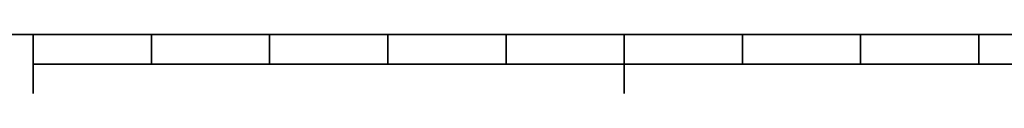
# Model space of a CAD drawing. Extents: x -249 to 1342, y -192 to 297.
# Tile 9 of 59: x 109 to 192, y 5 to 10. Entities that reach past the tile are written whole.
import ezdxf

# ---------------------------------------------------------------- set-up
doc = ezdxf.new("R2010")
doc.units = 0

msp = doc.modelspace()

# ---------------------------------------------------------------- linework, layer by layer
at = {"color": 7, "lineweight": 35}
for p, q in [((10, 10), (410, 10)), ((110, 7.5), (310, 7.5))]:
    msp.add_line(p, q, dxfattribs=at)
at = {"color": 7, "lineweight": 35, "ltscale": 0.125}
for p, q in [((110, 10), (110, 5)), ((160, 10), (160, 5))]:
    msp.add_line(p, q, dxfattribs=at)
at = {"color": 7, "lineweight": 35, "ltscale": 0.0625}
for p, q in [((120, 10), (120, 7.5)), ((130, 10), (130, 7.5)), ((140, 10), (140, 7.5)), ((150, 10), (150, 7.5)), ((170, 10), (170, 7.5)), ((180, 10), (180, 7.5)), ((190, 10), (190, 7.5))]:
    msp.add_line(p, q, dxfattribs=at)

doc.saveas('drawing.dxf')
